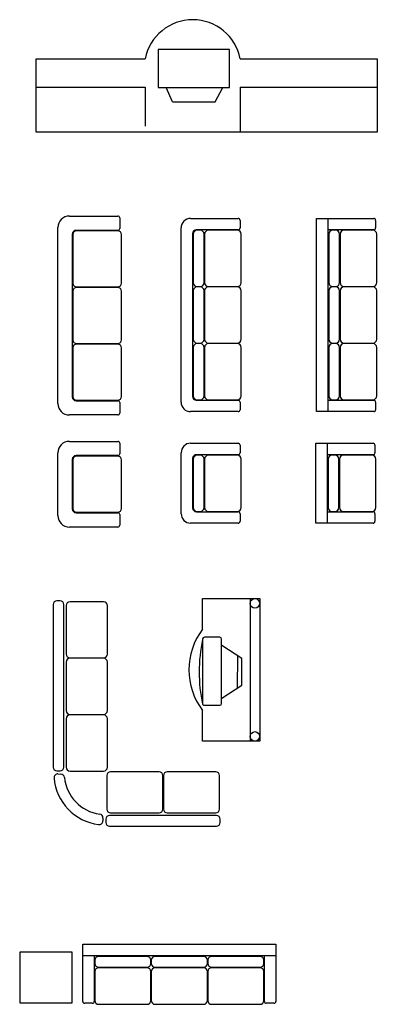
# Model space of a CAD drawing. Header units: inches. Extents: x 100794 to 106273, y 288 to 2276.
# Tile 44 of 149: x 101605 to 101694, y 1811 to 2054. Entities that reach past the tile are written whole.
import ezdxf

# ---------------------------------------------------------------- set-up
doc = ezdxf.new("R2010")
doc.units = ezdxf.units.IN
doc.header["$MEASUREMENT"] = 0
doc.layers.add('1', color=7, linetype='CONTINUOUS')

msp = doc.modelspace()

# ---------------------------------------------------------------- linework, layer by layer
at = {"layer": '1', "color": 4}
for p, q in [((101656.99958, 2046.92257), (101639.35252, 2046.92257)), ((101639.35252, 2046.92257), (101639.35252, 2037.51081)), ((101656.99958, 2037.51081), (101656.99958, 2046.92257)), ((101609.14075, 2044.61669), (101636.16428, 2044.61669)), ((101609.14075, 2037.55787), (101609.14075, 2044.61669)), ((101659.69369, 2044.61669), (101693.61134, 2044.61669)), ((101693.61134, 2044.61669), (101693.61134, 2026.47551)), ((101609.14075, 2037.55787), (101636.16428, 2037.55787)), ((101609.14075, 2026.47551), (101609.14075, 2037.55787)), ((101636.16428, 2037.55787), (101636.16428, 2027.95787)), ((101639.35252, 2037.51081), (101656.99958, 2037.51081)), ((101642.88193, 2033.9814), (101641.32899, 2037.48728)), ((101653.47016, 2033.9814), (101655.35252, 2037.48728)), ((101659.69369, 2037.55787), (101693.61134, 2037.55787)), ((101659.69369, 2037.55787), (101659.69369, 2026.33434)), ((101642.88193, 2033.9814), (101653.47016, 2033.9814)), ((101693.61134, 2026.47551), (101609.14075, 2026.47551)), ((101617.39723, 2005.70749), (101629.39723, 2005.70749)), ((101629.86781, 2005.2369), (101629.86781, 2002.64867)), ((101647.40396, 2005.12484), (101659.16867, 2005.12484)), ((101659.63926, 2004.65425), (101659.63926, 2002.7719)), ((101678.59644, 1957.35665), (101678.59644, 2005.12484)), ((101678.59644, 2005.12484), (101692.71409, 2005.12484)), ((101681.41997, 1957.35665), (101681.41997, 2005.12484)), ((101693.18468, 2004.65425), (101693.18468, 2002.7719)), ((101614.5737, 1959.35107), (101614.5737, 2002.88396)), ((101618.10311, 2001.2369), (101618.10311, 1960.99813)), ((101618.23946, 2001.11854), (101618.23946, 1989.12491)), ((101629.39723, 2002.17808), (101619.04428, 2002.17808)), ((101629.34766, 2002.05972), (101619.18063, 2002.05972)), ((101630.28884, 1989.12491), (101630.28884, 2001.11854)), ((101645.05102, 1959.70959), (101645.05102, 2002.7719)), ((101647.87455, 2001.36013), (101647.87455, 1961.12136)), ((101648.06589, 2001.24177), (101648.06589, 1989.24814)), ((101659.16867, 2002.30131), (101648.81573, 2002.30131)), ((101649.78051, 2002.18294), (101649.00706, 2002.18294)), ((101650.72168, 1989.24814), (101650.72168, 2001.24177)), ((101650.87, 2001.24177), (101650.87, 1989.24814)), ((101658.9626, 2002.18294), (101651.81117, 2002.18294)), ((101659.90377, 1989.24814), (101659.90377, 2001.24177)), ((101692.71409, 2002.30131), (101681.41997, 2002.30131)), ((101681.6113, 2001.24177), (101681.6113, 1989.24814)), ((101683.32593, 2002.18294), (101682.55248, 2002.18294)), ((101684.2671, 1989.24814), (101684.2671, 2001.24177)), ((101684.41541, 2001.24177), (101684.41541, 1989.24814)), ((101692.50801, 2002.18294), (101685.35659, 2002.18294)), ((101693.44919, 1989.24814), (101693.44919, 2001.24177)), ((101618.23946, 1987.12226), (101618.23946, 1975.12863)), ((101619.18063, 1988.18373), (101629.34766, 1988.18373)), ((101629.34766, 1988.06344), (101619.18063, 1988.06344)), ((101630.28884, 1975.12863), (101630.28884, 1987.12226)), ((101648.06589, 1987.24549), (101648.06589, 1975.25186)), ((101649.00706, 1988.30696), (101649.78051, 1988.30696)), ((101649.78051, 1988.18666), (101649.00706, 1988.18666)), ((101650.72168, 1975.25186), (101650.72168, 1987.24549)), ((101650.87, 1987.24549), (101650.87, 1975.25186)), ((101651.81117, 1988.30696), (101658.9626, 1988.30696)), ((101658.9626, 1988.18666), (101651.81117, 1988.18666)), ((101659.90377, 1975.25186), (101659.90377, 1987.24549)), ((101681.6113, 1987.24549), (101681.6113, 1975.25186)), ((101682.55248, 1988.30696), (101683.32593, 1988.30696)), ((101683.32593, 1988.18666), (101682.55248, 1988.18666)), ((101684.2671, 1975.25186), (101684.2671, 1987.24549)), ((101684.41541, 1987.24549), (101684.41541, 1975.25186)), ((101685.35659, 1988.30696), (101692.50801, 1988.30696)), ((101692.50801, 1988.18666), (101685.35659, 1988.18666)), ((101693.44919, 1975.25186), (101693.44919, 1987.24549)), ((101649.00706, 1974.31068), (101649.78051, 1974.31068)), ((101651.81117, 1974.31068), (101658.9626, 1974.31068)), ((101682.55248, 1974.31068), (101683.32593, 1974.31068)), ((101685.35659, 1974.31068), (101692.50801, 1974.31068)), ((101618.23946, 1973.11506), (101618.23946, 1961.12143)), ((101619.18063, 1974.18745), (101629.34766, 1974.18745)), ((101629.34766, 1974.05624), (101619.18063, 1974.05624)), ((101630.28884, 1961.12143), (101630.28884, 1973.11506)), ((101648.06589, 1973.23829), (101648.06589, 1961.24466)), ((101649.78051, 1974.17947), (101649.00706, 1974.17947)), ((101650.72168, 1961.24466), (101650.72168, 1973.23829)), ((101650.87, 1973.23829), (101650.87, 1961.24466)), ((101658.9626, 1974.17947), (101651.81117, 1974.17947)), ((101659.90377, 1961.24466), (101659.90377, 1973.23829)), ((101681.6113, 1973.23829), (101681.6113, 1961.24466)), ((101683.32593, 1974.17947), (101682.55248, 1974.17947)), ((101684.2671, 1961.24466), (101684.2671, 1973.23829)), ((101684.41541, 1973.23829), (101684.41541, 1961.24466)), ((101692.50801, 1974.17947), (101685.35659, 1974.17947)), ((101693.44919, 1961.24466), (101693.44919, 1973.23829)), ((101619.04428, 1960.05695), (101629.39723, 1960.05695)), ((101619.18063, 1960.18025), (101629.34766, 1960.18025)), ((101648.81573, 1960.18018), (101659.16867, 1960.18018)), ((101649.00706, 1960.30348), (101649.78051, 1960.30348)), ((101651.81117, 1960.30348), (101658.9626, 1960.30348)), ((101659.63926, 1959.70959), (101659.63926, 1957.82724)), ((101681.41997, 1960.18018), (101692.71409, 1960.18018)), ((101682.55248, 1960.30348), (101683.32593, 1960.30348)), ((101685.35659, 1960.30348), (101692.50801, 1960.30348)), ((101693.18468, 1959.70959), (101693.18468, 1957.82724)), ((101629.86781, 1959.58637), (101629.86781, 1956.99813)), ((101659.16867, 1957.35665), (101647.40396, 1957.35665)), ((101692.71409, 1957.35665), (101678.59644, 1957.35665)), ((101629.39723, 1956.52754), (101617.39723, 1956.52754)), ((101617.39723, 1950.01034), (101629.39723, 1950.01034)), ((101629.86781, 1949.53975), (101629.86781, 1946.95152)), ((101647.41198, 1949.542), (101659.17668, 1949.542)), ((101659.64727, 1949.07141), (101659.64727, 1947.18905)), ((101678.42847, 1949.542), (101692.54612, 1949.542)), ((101678.42847, 1929.77729), (101678.42847, 1949.542)), ((101681.252, 1929.77729), (101681.252, 1949.542)), ((101693.01671, 1949.07141), (101693.01671, 1947.18905)), ((101614.5737, 1931.65592), (101614.5737, 1947.18681)), ((101618.10311, 1945.53975), (101618.10311, 1933.30298)), ((101618.23946, 1945.42139), (101618.23946, 1933.42776)), ((101629.39723, 1946.48093), (101619.04428, 1946.48093)), ((101629.34766, 1946.36257), (101619.18063, 1946.36257)), ((101630.28884, 1933.42776), (101630.28884, 1945.42139)), ((101645.05904, 1932.13023), (101645.05904, 1947.18905)), ((101647.88257, 1945.77729), (101647.88257, 1933.542)), ((101648.06589, 1945.62657), (101648.06589, 1933.63294)), ((101659.17668, 1946.71847), (101648.82374, 1946.71847)), ((101649.78051, 1946.56775), (101649.00706, 1946.56775)), ((101650.72168, 1933.63294), (101650.72168, 1945.62657)), ((101650.87, 1945.62657), (101650.87, 1933.63294)), ((101658.9626, 1946.56775), (101651.81117, 1946.56775)), ((101659.90377, 1933.63294), (101659.90377, 1945.62657)), ((101692.54612, 1946.71847), (101681.252, 1946.71847)), ((101681.43532, 1945.62657), (101681.43532, 1933.63294)), ((101683.14994, 1946.56775), (101682.3765, 1946.56775)), ((101684.09112, 1933.63294), (101684.09112, 1945.62657)), ((101684.23943, 1945.62657), (101684.23943, 1933.63294)), ((101692.33203, 1946.56775), (101685.18061, 1946.56775)), ((101693.27321, 1933.63294), (101693.27321, 1945.62657)), ((101619.04428, 1932.3618), (101629.39723, 1932.3618)), ((101619.18063, 1932.48658), (101629.34766, 1932.48658)), ((101629.86781, 1931.89121), (101629.86781, 1929.30298)), ((101648.82374, 1932.60082), (101659.17668, 1932.60082)), ((101649.00706, 1932.69176), (101649.78051, 1932.69176)), ((101651.81117, 1932.69176), (101658.9626, 1932.69176)), ((101659.64727, 1932.13023), (101659.64727, 1930.24788)), ((101681.252, 1932.60082), (101692.54612, 1932.60082)), ((101682.3765, 1932.69176), (101683.14994, 1932.69176)), ((101685.18061, 1932.69176), (101692.33203, 1932.69176)), ((101693.01671, 1932.13023), (101693.01671, 1930.24788)), ((101629.39723, 1928.83239), (101617.39723, 1928.83239)), ((101659.17668, 1929.77729), (101647.41198, 1929.77729)), ((101692.54612, 1929.77729), (101678.42847, 1929.77729)), ((101650.37848, 1903.57043), (101650.37848, 1911.14014)), ((101650.37848, 1911.14014), (101664.49612, 1911.14014)), ((101662.14318, 1911.14014), (101662.14318, 1875.88881)), ((101664.49612, 1911.14014), (101664.49612, 1875.88881)), ((101664.49612, 1911.14014), (101664.49612, 1875.88881)), ((101664.49612, 1911.14014), (101664.49612, 1875.88881)), ((101613.39043, 1909.63709), (101613.39043, 1869.46569)), ((101615.10505, 1910.57827), (101614.3316, 1910.57827)), ((101616.04623, 1869.46569), (101616.04623, 1909.63709)), ((101616.61273, 1909.42383), (101616.61273, 1897.43019)), ((101625.86298, 1910.365), (101617.5539, 1910.365)), ((101626.80416, 1897.43019), (101626.80416, 1909.42383)), ((101654.62904, 1901.58889), (101650.79795, 1901.59247)), ((101650.35283, 1901.14818), (101650.33793, 1885.21133)), ((101655.05843, 1885.20692), (101655.07333, 1901.14377)), ((101660.07753, 1896.30832), (101655.10008, 1899.51081)), ((101617.5539, 1896.48902), (101625.86298, 1896.48902)), ((101625.86298, 1896.36872), (101617.5539, 1896.36872)), ((101658.966, 1897.02347), (101658.9585, 1889.0039)), ((101616.61273, 1895.42754), (101616.61273, 1883.43391)), ((101626.80416, 1883.43391), (101626.80416, 1895.42754)), ((101660.07137, 1889.71698), (101660.07753, 1896.30832)), ((101655.08794, 1886.5238), (101660.07137, 1889.71698)), ((101650.78222, 1884.76621), (101654.61331, 1884.76263)), ((101617.5539, 1882.49274), (101625.86298, 1882.49274)), ((101625.86298, 1882.36152), (101617.5539, 1882.36152)), ((101650.37848, 1875.88881), (101650.37848, 1883.45852)), ((101616.61273, 1881.42035), (101616.61273, 1869.42672)), ((101626.80416, 1869.42672), (101626.80416, 1881.42035)), ((101664.49612, 1875.88881), (101650.37848, 1875.88881)), ((101614.3316, 1868.52452), (101615.10505, 1868.52452)), ((101614.58017, 1867.78257), (101615.29162, 1867.75432)), ((101617.5539, 1868.48554), (101625.86298, 1868.48554)), ((101626.66619, 1867.38568), (101626.66619, 1859.0766)), ((101639.601, 1868.32685), (101627.60737, 1868.32685)), ((101640.54217, 1859.0766), (101640.54217, 1867.38568)), ((101640.67339, 1867.38568), (101640.67339, 1859.0766)), ((101653.6082, 1868.32685), (101641.61456, 1868.32685)), ((101654.54937, 1859.0766), (101654.54937, 1867.38568)), ((101653.76887, 1857.52127), (101627.34179, 1857.52127)), ((101627.60737, 1858.13542), (101639.601, 1858.13542)), ((101641.61456, 1858.13542), (101653.6082, 1858.13542)), ((101625.71508, 1856.8719), (101625.68695, 1856.16353)), ((101626.40061, 1856.5801), (101626.40061, 1855.80665)), ((101654.71004, 1855.80665), (101654.71004, 1856.5801)), ((101627.34179, 1854.86548), (101653.76887, 1854.86548)), ((101618.09177, 1823.73937), (101605.09637, 1823.73937)), ((101605.09637, 1823.73937), (101605.09637, 1811.2185)), ((101618.09177, 1811.2185), (101618.09177, 1823.73937)), ((101620.72373, 1825.67821), (101668.49191, 1825.67821)), ((101620.72373, 1811.56057), (101620.72373, 1825.67821)), ((101668.49191, 1825.67821), (101668.49191, 1811.56057)), ((101620.72373, 1822.85469), (101668.49191, 1822.85469)), ((101623.54726, 1822.85469), (101623.54726, 1811.56057)), ((101623.67056, 1821.72218), (101623.67056, 1820.94873)), ((101636.60537, 1822.66335), (101624.61173, 1822.66335)), ((101637.54654, 1820.94873), (101637.54654, 1821.72218)), ((101637.67775, 1821.72218), (101637.67775, 1820.94873)), ((101650.61256, 1822.66335), (101638.61893, 1822.66335)), ((101651.55374, 1820.94873), (101651.55374, 1821.72218)), ((101651.67404, 1821.72218), (101651.67404, 1820.94873)), ((101664.60884, 1822.66335), (101652.61521, 1822.66335)), ((101665.55002, 1820.94873), (101665.55002, 1821.72218)), ((101665.66838, 1811.56057), (101665.66838, 1822.85469)), ((101623.67056, 1818.91806), (101623.67056, 1811.76664)), ((101624.61173, 1820.00755), (101636.60537, 1820.00755)), ((101636.60537, 1819.85924), (101624.61173, 1819.85924)), ((101637.54654, 1811.76664), (101637.54654, 1818.91806)), ((101637.67775, 1818.91806), (101637.67775, 1811.76664)), ((101638.61893, 1820.00755), (101650.61256, 1820.00755)), ((101650.61256, 1819.85924), (101638.61893, 1819.85924)), ((101651.55374, 1811.76664), (101651.55374, 1818.91806)), ((101651.67404, 1818.91806), (101651.67404, 1811.76664)), ((101652.61521, 1820.00755), (101664.60884, 1820.00755)), ((101664.60884, 1819.85924), (101652.61521, 1819.85924)), ((101665.55002, 1811.76664), (101665.55002, 1818.91806)), ((101605.09637, 1811.2185), (101618.09177, 1811.2185)), ((101623.07667, 1811.08998), (101621.19432, 1811.08998)), ((101624.61173, 1810.82546), (101636.60537, 1810.82546)), ((101638.61893, 1810.82546), (101650.61256, 1810.82546)), ((101652.61521, 1810.82546), (101664.60884, 1810.82546)), ((101668.02132, 1811.08998), (101666.13897, 1811.08998))]:
    msp.add_line(p, q, dxfattribs=at)
for centre in [(101663.32871, 1909.95991), (101663.32871, 1877.06904)]:
    msp.add_circle(centre, 1.16834, dxfattribs=at)
for centre, radius, start, end in [((101647.92899, 2042.26375), 11.99769, 11.3099325, 168.6900675), ((101617.39723, 2002.88396), 2.82353, 90, 180), ((101629.39723, 2005.2369), 0.47059, 0, 90), ((101647.40396, 2002.7719), 2.35294, 90, 180), ((101659.16867, 2004.65425), 0.47059, 0, 90), ((101692.71409, 2004.65425), 0.47059, 0, 90), ((101619.04428, 2001.2369), 0.94118, 90, 180), ((101619.18063, 2001.11854), 0.94118, 90, 180), ((101629.34766, 2001.11854), 0.94118, 0, 90), ((101629.39723, 2002.64867), 0.47059, 270, 0), ((101648.81573, 2001.36013), 0.94118, 90, 180), ((101649.00706, 2001.24177), 0.94118, 90, 180), ((101649.78051, 2001.24177), 0.94118, 0, 90), ((101651.81117, 2001.24177), 0.94118, 90, 180), ((101658.9626, 2001.24177), 0.94118, 0, 90), ((101659.16867, 2002.7719), 0.47059, 270, 0), ((101682.55248, 2001.24177), 0.94118, 90, 180), ((101683.32593, 2001.24177), 0.94118, 0, 90), ((101685.35659, 2001.24177), 0.94118, 90, 180), ((101692.50801, 2001.24177), 0.94118, 0, 90), ((101692.71409, 2002.7719), 0.47059, 270, 0), ((101619.18063, 1989.12491), 0.94118, 180, 270), ((101629.34766, 1989.12491), 0.94118, 270, 0), ((101649.00706, 1989.24814), 0.94118, 180, 270), ((101649.78051, 1989.24814), 0.94118, 270, 0), ((101651.81117, 1989.24814), 0.94118, 180, 270), ((101658.9626, 1989.24814), 0.94118, 270, 0), ((101682.55248, 1989.24814), 0.94118, 180, 270), ((101683.32593, 1989.24814), 0.94118, 270, 0), ((101685.35659, 1989.24814), 0.94118, 180, 270), ((101692.50801, 1989.24814), 0.94118, 270, 0), ((101619.18063, 1987.12226), 0.94118, 90, 180), ((101629.34766, 1987.12226), 0.94118, 0, 90), ((101649.00706, 1987.24549), 0.94118, 90, 180), ((101649.78051, 1987.24549), 0.94118, 0, 90), ((101651.81117, 1987.24549), 0.94118, 90, 180), ((101658.9626, 1987.24549), 0.94118, 0, 90), ((101682.55248, 1987.24549), 0.94118, 90, 180), ((101683.32593, 1987.24549), 0.94118, 0, 90), ((101685.35659, 1987.24549), 0.94118, 90, 180), ((101692.50801, 1987.24549), 0.94118, 0, 90), ((101619.18063, 1975.12863), 0.94118, 180, 270), ((101629.34766, 1975.12863), 0.94118, 270, 0), ((101649.00706, 1975.25186), 0.94118, 180, 270), ((101649.78051, 1975.25186), 0.94118, 270, 0), ((101651.81117, 1975.25186), 0.94118, 180, 270), ((101658.9626, 1975.25186), 0.94118, 270, 0), ((101682.55248, 1975.25186), 0.94118, 180, 270), ((101683.32593, 1975.25186), 0.94118, 270, 0), ((101685.35659, 1975.25186), 0.94118, 180, 270), ((101692.50801, 1975.25186), 0.94118, 270, 0), ((101619.18063, 1973.11506), 0.94118, 90, 180), ((101629.34766, 1973.11506), 0.94118, 0, 90), ((101649.00706, 1973.23829), 0.94118, 90, 180), ((101649.78051, 1973.23829), 0.94118, 0, 90), ((101651.81117, 1973.23829), 0.94118, 90, 180), ((101658.9626, 1973.23829), 0.94118, 0, 90), ((101682.55248, 1973.23829), 0.94118, 90, 180), ((101683.32593, 1973.23829), 0.94118, 0, 90), ((101685.35659, 1973.23829), 0.94118, 90, 180), ((101692.50801, 1973.23829), 0.94118, 0, 90), ((101619.04428, 1960.99813), 0.94118, 180, 270), ((101619.18063, 1961.12143), 0.94118, 180, 270), ((101629.34766, 1961.12143), 0.94118, 270, 0), ((101629.39723, 1959.58637), 0.47059, 0, 90), ((101647.40396, 1959.70959), 2.35294, 180, 270), ((101648.81573, 1961.12136), 0.94118, 180, 270), ((101649.00706, 1961.24466), 0.94118, 180, 270), ((101649.78051, 1961.24466), 0.94118, 270, 0), ((101651.81117, 1961.24466), 0.94118, 180, 270), ((101658.9626, 1961.24466), 0.94118, 270, 0), ((101659.16867, 1959.70959), 0.47059, 0, 90), ((101682.55248, 1961.24466), 0.94118, 180, 270), ((101683.32593, 1961.24466), 0.94118, 270, 0), ((101685.35659, 1961.24466), 0.94118, 180, 270), ((101692.50801, 1961.24466), 0.94118, 270, 0), ((101692.71409, 1959.70959), 0.47059, 0, 90), ((101617.39723, 1959.35107), 2.82353, 180, 270), ((101659.16867, 1957.82724), 0.47059, 270, 0), ((101692.71409, 1957.82724), 0.47059, 270, 0), ((101629.39723, 1956.99813), 0.47059, 270, 0), ((101617.39723, 1947.18681), 2.82353, 90, 180), ((101629.39723, 1949.53975), 0.47059, 0, 90), ((101647.41198, 1947.18905), 2.35294, 90, 180), ((101659.17668, 1949.07141), 0.47059, 0, 90), ((101692.54612, 1949.07141), 0.47059, 0, 90), ((101619.04428, 1945.53975), 0.94118, 90, 180), ((101619.18063, 1945.42139), 0.94118, 90, 180), ((101629.34766, 1945.42139), 0.94118, 0, 90), ((101629.39723, 1946.95152), 0.47059, 270, 0), ((101648.82374, 1945.77729), 0.94118, 90, 180), ((101649.00706, 1945.62657), 0.94118, 90, 180), ((101649.78051, 1945.62657), 0.94118, 0, 90), ((101651.81117, 1945.62657), 0.94118, 90, 180), ((101658.9626, 1945.62657), 0.94118, 0, 90), ((101659.17668, 1947.18905), 0.47059, 270, 0), ((101682.3765, 1945.62657), 0.94118, 90, 180), ((101683.14994, 1945.62657), 0.94118, 0, 90), ((101685.18061, 1945.62657), 0.94118, 90, 180), ((101692.33203, 1945.62657), 0.94118, 0, 90), ((101692.54612, 1947.18905), 0.47059, 270, 0), ((101619.04428, 1933.30298), 0.94118, 180, 270), ((101619.18063, 1933.42776), 0.94118, 180, 270), ((101629.34766, 1933.42776), 0.94118, 270, 0), ((101648.82374, 1933.542), 0.94118, 180, 270), ((101649.00706, 1933.63294), 0.94118, 180, 270), ((101649.78051, 1933.63294), 0.94118, 270, 0), ((101651.81117, 1933.63294), 0.94118, 180, 270), ((101658.9626, 1933.63294), 0.94118, 270, 0), ((101682.3765, 1933.63294), 0.94118, 180, 270), ((101683.14994, 1933.63294), 0.94118, 270, 0), ((101685.18061, 1933.63294), 0.94118, 180, 270), ((101692.33203, 1933.63294), 0.94118, 270, 0), ((101617.39723, 1931.65592), 2.82353, 180, 270), ((101629.39723, 1931.89121), 0.47059, 0, 90), ((101647.41198, 1932.13023), 2.35294, 180, 270), ((101659.17668, 1932.13023), 0.47059, 0, 90), ((101692.54612, 1932.13023), 0.47059, 0, 90), ((101629.39723, 1929.30298), 0.47059, 270, 0), ((101659.17668, 1930.24788), 0.47059, 270, 0), ((101692.54612, 1930.24788), 0.47059, 270, 0), ((101614.3316, 1909.63709), 0.94118, 90, 180), ((101615.10505, 1909.63709), 0.94118, 0, 90), ((101617.5539, 1909.42383), 0.94118, 90, 180), ((101625.86298, 1909.42383), 0.94118, 0, 90), ((101663.60724, 1893.51447), 16.61693, 142.7594262, 217.2405738), ((101650.79754, 1901.14777), 0.44471, 89.9464502, 179.9464502), ((101654.62862, 1901.14419), 0.44471, 359.9464502, 89.9464502), ((101688.61021, 1892.98243), 39.09269, 168.1191859, 191.7737145), ((101617.5539, 1897.43019), 0.94118, 180, 270), ((101617.5539, 1895.42754), 0.94118, 90, 180), ((101625.86298, 1897.43019), 0.94118, 270, 0), ((101625.86298, 1895.42754), 0.94118, 0, 90), ((101650.78264, 1885.21092), 0.44471, 179.9464502, 269.9464502), ((101654.61373, 1885.20733), 0.44471, 269.9464502, 359.9464502), ((101617.5539, 1883.43391), 0.94118, 180, 270), ((101617.5539, 1881.42035), 0.94118, 90, 180), ((101625.86298, 1883.43391), 0.94118, 270, 0), ((101625.86298, 1881.42035), 0.94118, 0, 90), ((101614.3316, 1869.46569), 0.94118, 180, 270), ((101614.54282, 1866.84214), 0.94118, 87.7258243, 185.0199356), ((101615.10505, 1869.46569), 0.94118, 270, 0), ((101615.25427, 1866.81388), 0.94118, 5.4880816, 87.7258243), ((101617.5539, 1869.42672), 0.94118, 180, 270), ((101625.86298, 1869.42672), 0.94118, 270, 0), ((101627.60737, 1867.38568), 0.94118, 90, 180), ((101639.601, 1867.38568), 0.94118, 0, 90), ((101641.61456, 1867.38568), 0.94118, 90, 180), ((101653.6082, 1867.38568), 0.94118, 0, 90), ((101626.26751, 1867.87202), 12.71101, 185.0199356, 262.5749689), ((101626.26751, 1867.87202), 10.12278, 185.4880816, 262.245368), ((101624.77464, 1856.90925), 0.94118, 357.7258243, 82.245368), ((101627.34179, 1856.5801), 0.94118, 90, 180), ((101627.60737, 1859.0766), 0.94118, 180, 270), ((101639.601, 1859.0766), 0.94118, 270, 0), ((101641.61456, 1859.0766), 0.94118, 180, 270), ((101653.6082, 1859.0766), 0.94118, 270, 0), ((101653.76887, 1856.5801), 0.94118, 0, 90), ((101624.74651, 1856.20088), 0.94118, 262.5749689, 357.7258243), ((101627.34179, 1855.80665), 0.94118, 180, 270), ((101653.76887, 1855.80665), 0.94118, 270, 0), ((101624.61173, 1821.72218), 0.94118, 90, 180), ((101624.61173, 1820.94873), 0.94118, 180, 270), ((101636.60537, 1821.72218), 0.94118, 0, 90), ((101636.60537, 1820.94873), 0.94118, 270, 0), ((101638.61893, 1821.72218), 0.94118, 90, 180), ((101638.61893, 1820.94873), 0.94118, 180, 270), ((101650.61256, 1821.72218), 0.94118, 0, 90), ((101650.61256, 1820.94873), 0.94118, 270, 0), ((101652.61521, 1821.72218), 0.94118, 90, 180), ((101652.61521, 1820.94873), 0.94118, 180, 270), ((101664.60884, 1821.72218), 0.94118, 0, 90), ((101664.60884, 1820.94873), 0.94118, 270, 0), ((101624.61173, 1818.91806), 0.94118, 90, 180), ((101636.60537, 1818.91806), 0.94118, 0, 90), ((101638.61893, 1818.91806), 0.94118, 90, 180), ((101650.61256, 1818.91806), 0.94118, 0, 90), ((101652.61521, 1818.91806), 0.94118, 90, 180), ((101664.60884, 1818.91806), 0.94118, 0, 90), ((101621.19432, 1811.56057), 0.47059, 180, 270), ((101623.07667, 1811.56057), 0.47059, 270, 0), ((101624.61173, 1811.76664), 0.94118, 180, 270), ((101636.60537, 1811.76664), 0.94118, 270, 0), ((101638.61893, 1811.76664), 0.94118, 180, 270), ((101650.61256, 1811.76664), 0.94118, 270, 0), ((101652.61521, 1811.76664), 0.94118, 180, 270), ((101664.60884, 1811.76664), 0.94118, 270, 0), ((101666.13897, 1811.56057), 0.47059, 180, 270), ((101668.02132, 1811.56057), 0.47059, 270, 0)]:
    msp.add_arc(centre, radius, start, end, dxfattribs=at)

doc.saveas('drawing.dxf')
